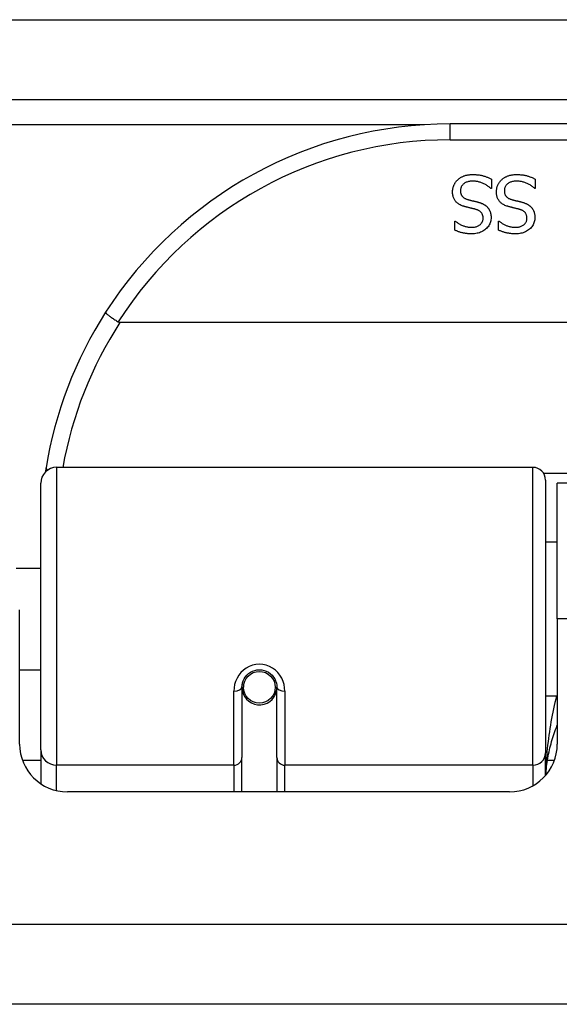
# Model space of a CAD drawing. Header units: inches. Extents: x 20 to 448, y 48 to 213.
# Tile 11 of 235: x 39.531 to 40.199, y 47.914 to 49.133. Entities that reach past the tile are written whole.
import ezdxf

# ---------------------------------------------------------------- set-up
doc = ezdxf.new("R2010")
doc.units = ezdxf.units.IN
doc.header["$MEASUREMENT"] = 0
doc.layers.add('Visible Edges(ANSI)', color=7, linetype='Continuous', lineweight=25)
doc.layers.add('Visible Tangent Edges(ANSI)', color=7, linetype='Continuous', lineweight=25)

msp = doc.modelspace()

# ---------------------------------------------------------------- linework, layer by layer
at = {"layer": 'Visible Edges(ANSI)'}
for p, q in [((19.9107, 49.0339), (61.7127, 49.0339)), ((41.5598, 49.0039), (40.0637, 49.0039)), ((40.1149, 48.9239), (40.1142, 48.9239)), ((40.1149, 48.9357), (40.1149, 48.9239)), ((40.1691, 48.9239), (40.1684, 48.9239)), ((40.1691, 48.9357), (40.1691, 48.9239)), ((40.0694, 48.8837), (40.0701, 48.8837)), ((40.0694, 48.8724), (40.0694, 48.8837)), ((40.1237, 48.8837), (40.1244, 48.8837)), ((40.1237, 48.8724), (40.1237, 48.8837)), ((41.9686, 48.7582), (39.6548, 48.7582)), ((39.5765, 48.5789), (40.1661, 48.5789)), ((39.5568, 48.2293), (39.5568, 48.5592)), ((40.1818, 48.5631), (40.1818, 48.2255)), ((40.1962, 48.3914), (40.1962, 48.5594)), ((41.4272, 48.5594), (40.1962, 48.5594)), ((40.1818, 48.4868), (40.1962, 48.4868)), ((39.5264, 48.4543), (39.5568, 48.4543)), ((39.5307, 48.2364), (39.5307, 48.4024)), ((40.1962, 48.3914), (40.1962, 48.2364)), ((39.5307, 48.3284), (39.5568, 48.3284)), ((39.8058, 48.3067), (39.8058, 48.2198)), ((39.8079, 48.3043), (39.8059, 48.3043)), ((39.8063, 48.311), (39.8082, 48.3106)), ((39.8078, 48.3107), (39.8078, 48.3067)), ((39.8467, 48.3027), (39.8491, 48.3022)), ((39.8491, 48.2198), (39.8491, 48.3067)), ((40.1818, 48.2959), (40.1962, 48.2959)), ((39.5568, 48.2293), (39.5568, 48.1874)), ((39.8058, 48.1774), (39.8058, 48.2198)), ((39.8491, 48.2198), (39.8491, 48.1774)), ((40.1818, 48.1977), (40.1818, 48.2255)), ((40.1372, 48.1774), (39.5898, 48.1774)), ((61.6142, 47.9144), (20.0092, 47.9144))]:
    msp.add_line(p, q, dxfattribs=at)
at = {"layer": 'Visible Edges(ANSI)', "flags": 128}
for points in [[(40.0731, 48.9348), (40.0737, 48.9353), (40.0743, 48.9358), (40.0749, 48.9362), (40.0755, 48.9367), (40.0761, 48.9371), (40.0767, 48.9375), (40.0774, 48.9379), (40.078, 48.9383), (40.0787, 48.9386), (40.0794, 48.939), (40.0801, 48.9393), (40.0808, 48.9395), (40.0815, 48.9398), (40.0823, 48.9401), (40.0831, 48.9403), (40.0839, 48.9405), (40.0848, 48.9406), (40.0857, 48.9408), (40.0866, 48.9409), (40.0875, 48.941), (40.0885, 48.9411), (40.0895, 48.9412), (40.0905, 48.9412), (40.0916, 48.9412)], [(40.0916, 48.9412), (40.0929, 48.9412), (40.0941, 48.9412), (40.0953, 48.9411), (40.0965, 48.941), (40.0976, 48.9409), (40.0987, 48.9408), (40.0998, 48.9407), (40.1008, 48.9405), (40.1019, 48.9403), (40.1028, 48.9401), (40.1038, 48.9399), (40.1047, 48.9396), (40.1056, 48.9393), (40.1065, 48.9391), (40.1074, 48.9388), (40.1082, 48.9385), (40.1091, 48.9381), (40.1099, 48.9378), (40.1108, 48.9375), (40.1116, 48.9372), (40.1124, 48.9368), (40.1133, 48.9364), (40.1141, 48.9361), (40.1149, 48.9357)], [(40.1274, 48.9348), (40.128, 48.9353), (40.1285, 48.9358), (40.1291, 48.9362), (40.1297, 48.9367), (40.1304, 48.9371), (40.131, 48.9375), (40.1317, 48.9379), (40.1323, 48.9383), (40.133, 48.9386), (40.1337, 48.939), (40.1344, 48.9393), (40.1351, 48.9395), (40.1358, 48.9398), (40.1366, 48.9401), (40.1374, 48.9403), (40.1382, 48.9405), (40.1391, 48.9406), (40.1399, 48.9408), (40.1409, 48.9409), (40.1418, 48.941), (40.1428, 48.9411), (40.1438, 48.9412), (40.1448, 48.9412), (40.1459, 48.9412)], [(40.1459, 48.9412), (40.1471, 48.9412), (40.1484, 48.9412), (40.1496, 48.9411), (40.1508, 48.941), (40.1519, 48.9409), (40.153, 48.9408), (40.1541, 48.9407), (40.1551, 48.9405), (40.1561, 48.9403), (40.1571, 48.9401), (40.1581, 48.9399), (40.159, 48.9396), (40.1599, 48.9393), (40.1608, 48.9391), (40.1616, 48.9388), (40.1625, 48.9385), (40.1634, 48.9381), (40.1642, 48.9378), (40.1651, 48.9375), (40.1659, 48.9372), (40.1667, 48.9368), (40.1675, 48.9364), (40.1683, 48.9361), (40.1691, 48.9357)], [(40.0667, 48.9197), (40.0667, 48.9204), (40.0667, 48.9211), (40.0668, 48.9218), (40.0669, 48.9225), (40.067, 48.9232), (40.0671, 48.9239), (40.0673, 48.9246), (40.0674, 48.9252), (40.0676, 48.9259), (40.0679, 48.9266), (40.0681, 48.9273), (40.0684, 48.9279), (40.0687, 48.9286), (40.069, 48.9293), (40.0693, 48.9299), (40.0697, 48.9305), (40.07, 48.9311), (40.0704, 48.9317), (40.0708, 48.9322), (40.0712, 48.9328), (40.0717, 48.9333), (40.0721, 48.9338), (40.0726, 48.9343), (40.0731, 48.9348)], [(40.0923, 48.9331), (40.091, 48.933), (40.0898, 48.933), (40.0886, 48.9329), (40.0875, 48.9327), (40.0865, 48.9325), (40.0854, 48.9322), (40.0845, 48.932), (40.0836, 48.9316), (40.0827, 48.9312), (40.0819, 48.9308), (40.0812, 48.9303), (40.0805, 48.9298), (40.0799, 48.9293), (40.0793, 48.9287), (40.0788, 48.9281), (40.0783, 48.9274), (40.0779, 48.9267), (40.0775, 48.926), (40.0772, 48.9253), (40.077, 48.9246), (40.0768, 48.9238), (40.0766, 48.923), (40.0765, 48.9221), (40.0765, 48.9212)], [(40.1142, 48.9239), (40.1134, 48.9246), (40.1126, 48.9253), (40.1118, 48.9259), (40.1109, 48.9266), (40.1101, 48.9272), (40.1092, 48.9277), (40.1083, 48.9283), (40.1074, 48.9288), (40.1065, 48.9293), (40.1056, 48.9298), (40.1046, 48.9302), (40.1036, 48.9306), (40.1027, 48.931), (40.1017, 48.9314), (40.1007, 48.9317), (40.0998, 48.932), (40.0988, 48.9322), (40.0979, 48.9325), (40.0969, 48.9326), (40.096, 48.9328), (40.0951, 48.9329), (40.0941, 48.933), (40.0932, 48.933), (40.0923, 48.9331)], [(40.121, 48.9197), (40.121, 48.9204), (40.121, 48.9211), (40.1211, 48.9218), (40.1211, 48.9225), (40.1213, 48.9232), (40.1214, 48.9239), (40.1215, 48.9246), (40.1217, 48.9252), (40.1219, 48.9259), (40.1221, 48.9266), (40.1224, 48.9273), (40.1227, 48.9279), (40.1229, 48.9286), (40.1233, 48.9293), (40.1236, 48.9299), (40.1239, 48.9305), (40.1243, 48.9311), (40.1247, 48.9317), (40.1251, 48.9322), (40.1255, 48.9328), (40.126, 48.9333), (40.1264, 48.9338), (40.1269, 48.9343), (40.1274, 48.9348)], [(40.1466, 48.9331), (40.1453, 48.933), (40.1441, 48.933), (40.1429, 48.9329), (40.1418, 48.9327), (40.1407, 48.9325), (40.1397, 48.9322), (40.1388, 48.932), (40.1379, 48.9316), (40.137, 48.9312), (40.1362, 48.9308), (40.1355, 48.9303), (40.1348, 48.9298), (40.1341, 48.9293), (40.1335, 48.9287), (40.133, 48.9281), (40.1326, 48.9274), (40.1321, 48.9267), (40.1318, 48.926), (40.1315, 48.9253), (40.1312, 48.9246), (40.131, 48.9238), (40.1309, 48.923), (40.1308, 48.9221), (40.1308, 48.9212)], [(40.1684, 48.9239), (40.1677, 48.9246), (40.1669, 48.9253), (40.166, 48.9259), (40.1652, 48.9266), (40.1644, 48.9272), (40.1635, 48.9277), (40.1626, 48.9283), (40.1617, 48.9288), (40.1608, 48.9293), (40.1598, 48.9298), (40.1589, 48.9302), (40.1579, 48.9306), (40.1569, 48.931), (40.156, 48.9314), (40.155, 48.9317), (40.154, 48.932), (40.1531, 48.9322), (40.1521, 48.9325), (40.1512, 48.9326), (40.1503, 48.9328), (40.1493, 48.9329), (40.1484, 48.933), (40.1475, 48.933), (40.1466, 48.9331)], [(40.0808, 48.9019), (40.0796, 48.9023), (40.0784, 48.9027), (40.0774, 48.9031), (40.0763, 48.9036), (40.0754, 48.9041), (40.0744, 48.9047), (40.0736, 48.9053), (40.0728, 48.9059), (40.072, 48.9065), (40.0713, 48.9072), (40.0707, 48.9079), (40.0701, 48.9086), (40.0695, 48.9094), (40.069, 48.9102), (40.0686, 48.911), (40.0682, 48.9119), (40.0678, 48.9127), (40.0675, 48.9137), (40.0673, 48.9146), (40.0671, 48.9156), (40.0669, 48.9166), (40.0668, 48.9176), (40.0667, 48.9186), (40.0667, 48.9197)], [(40.0765, 48.9212), (40.0765, 48.9205), (40.0766, 48.9199), (40.0766, 48.9192), (40.0767, 48.9186), (40.0769, 48.918), (40.077, 48.9174), (40.0772, 48.9168), (40.0774, 48.9163), (40.0777, 48.9158), (40.078, 48.9153), (40.0783, 48.9148), (40.0786, 48.9143), (40.079, 48.9139), (40.0794, 48.9135), (40.0798, 48.9131), (40.0803, 48.9127), (40.0808, 48.9124), (40.0813, 48.912), (40.0819, 48.9117), (40.0825, 48.9114), (40.0831, 48.9111), (40.0838, 48.9109), (40.0845, 48.9106), (40.0852, 48.9104)], [(40.135, 48.9019), (40.1338, 48.9023), (40.1327, 48.9027), (40.1316, 48.9031), (40.1306, 48.9036), (40.1296, 48.9041), (40.1287, 48.9047), (40.1278, 48.9053), (40.127, 48.9059), (40.1263, 48.9065), (40.1256, 48.9072), (40.1249, 48.9079), (40.1243, 48.9086), (40.1238, 48.9094), (40.1233, 48.9102), (40.1229, 48.911), (40.1225, 48.9119), (40.1221, 48.9127), (40.1218, 48.9137), (40.1215, 48.9146), (40.1213, 48.9156), (40.1212, 48.9166), (40.1211, 48.9176), (40.121, 48.9186), (40.121, 48.9197)], [(40.1308, 48.9212), (40.1308, 48.9205), (40.1308, 48.9199), (40.1309, 48.9192), (40.131, 48.9186), (40.1311, 48.918), (40.1313, 48.9174), (40.1315, 48.9168), (40.1317, 48.9163), (40.132, 48.9158), (40.1322, 48.9153), (40.1325, 48.9148), (40.1329, 48.9143), (40.1332, 48.9139), (40.1336, 48.9135), (40.1341, 48.9131), (40.1345, 48.9127), (40.135, 48.9124), (40.1356, 48.912), (40.1361, 48.9117), (40.1368, 48.9114), (40.1374, 48.9111), (40.1381, 48.9109), (40.1388, 48.9106), (40.1395, 48.9104)], [(40.0953, 48.8981), (40.0948, 48.8983), (40.0943, 48.8984), (40.0937, 48.8986), (40.0931, 48.8987), (40.0926, 48.8989), (40.092, 48.899), (40.0913, 48.8992), (40.0907, 48.8993), (40.09, 48.8995), (40.0894, 48.8996), (40.0887, 48.8998), (40.088, 48.9), (40.0873, 48.9002), (40.0866, 48.9003), (40.0859, 48.9005), (40.0852, 48.9007), (40.0846, 48.9008), (40.084, 48.901), (40.0834, 48.9011), (40.0828, 48.9013), (40.0823, 48.9014), (40.0818, 48.9016), (40.0812, 48.9017), (40.0808, 48.9019)], [(40.0852, 48.9104), (40.0858, 48.9102), (40.0863, 48.9101), (40.0868, 48.9099), (40.0874, 48.9098), (40.0879, 48.9097), (40.0884, 48.9095), (40.0889, 48.9094), (40.0894, 48.9093), (40.0898, 48.9092), (40.0903, 48.909), (40.0908, 48.9089), (40.0912, 48.9088), (40.0917, 48.9087), (40.0922, 48.9086), (40.0927, 48.9085), (40.0932, 48.9084), (40.0937, 48.9082), (40.0943, 48.9081), (40.0949, 48.908), (40.0955, 48.9078), (40.0961, 48.9077), (40.0967, 48.9075), (40.0974, 48.9073), (40.098, 48.9072)], [(40.098, 48.9072), (40.0986, 48.907), (40.0992, 48.9068), (40.0998, 48.9066), (40.1004, 48.9065), (40.101, 48.9063), (40.1015, 48.9061), (40.1021, 48.9059), (40.1026, 48.9056), (40.1031, 48.9054), (40.1036, 48.9052), (40.1041, 48.905), (40.1046, 48.9047), (40.1051, 48.9045), (40.1056, 48.9042), (40.106, 48.9039), (40.1065, 48.9036), (40.1069, 48.9033), (40.1074, 48.903), (40.1078, 48.9027), (40.1082, 48.9024), (40.1086, 48.902), (40.109, 48.9017), (40.1094, 48.9013), (40.1098, 48.9009)], [(40.1098, 48.9009), (40.1101, 48.9005), (40.1105, 48.9001), (40.1108, 48.8997), (40.1111, 48.8992), (40.1114, 48.8988), (40.1117, 48.8983), (40.112, 48.8979), (40.1122, 48.8974), (40.1125, 48.8969), (40.1127, 48.8964), (40.1129, 48.8959), (40.1131, 48.8954), (40.1133, 48.8949), (40.1135, 48.8943), (40.1137, 48.8937), (40.1138, 48.8932), (40.1139, 48.8926), (40.1141, 48.892), (40.1141, 48.8914), (40.1142, 48.8907), (40.1143, 48.8901), (40.1143, 48.8894), (40.1143, 48.8888), (40.1144, 48.8881)], [(40.1496, 48.8981), (40.149, 48.8983), (40.1485, 48.8984), (40.148, 48.8986), (40.1474, 48.8987), (40.1468, 48.8989), (40.1462, 48.899), (40.1456, 48.8992), (40.145, 48.8993), (40.1443, 48.8995), (40.1436, 48.8996), (40.1429, 48.8998), (40.1422, 48.9), (40.1415, 48.9002), (40.1408, 48.9003), (40.1402, 48.9005), (40.1395, 48.9007), (40.1389, 48.9008), (40.1383, 48.901), (40.1377, 48.9011), (40.1371, 48.9013), (40.1366, 48.9014), (40.136, 48.9016), (40.1355, 48.9017), (40.135, 48.9019)], [(40.1395, 48.9104), (40.14, 48.9102), (40.1406, 48.9101), (40.1411, 48.9099), (40.1416, 48.9098), (40.1421, 48.9097), (40.1426, 48.9095), (40.1431, 48.9094), (40.1436, 48.9093), (40.1441, 48.9092), (40.1446, 48.909), (40.145, 48.9089), (40.1455, 48.9088), (40.146, 48.9087), (40.1465, 48.9086), (40.147, 48.9085), (40.1475, 48.9084), (40.148, 48.9082), (40.1486, 48.9081), (40.1491, 48.908), (40.1497, 48.9078), (40.1504, 48.9077), (40.151, 48.9075), (40.1516, 48.9073), (40.1523, 48.9072)], [(40.1523, 48.9072), (40.1529, 48.907), (40.1535, 48.9068), (40.1541, 48.9066), (40.1547, 48.9065), (40.1552, 48.9063), (40.1558, 48.9061), (40.1563, 48.9059), (40.1569, 48.9056), (40.1574, 48.9054), (40.1579, 48.9052), (40.1584, 48.905), (40.1589, 48.9047), (40.1594, 48.9045), (40.1598, 48.9042), (40.1603, 48.9039), (40.1607, 48.9036), (40.1612, 48.9033), (40.1616, 48.903), (40.162, 48.9027), (40.1625, 48.9024), (40.1629, 48.902), (40.1633, 48.9017), (40.1636, 48.9013), (40.164, 48.9009)], [(40.164, 48.9009), (40.1644, 48.9005), (40.1647, 48.9001), (40.1651, 48.8997), (40.1654, 48.8992), (40.1657, 48.8988), (40.166, 48.8983), (40.1662, 48.8979), (40.1665, 48.8974), (40.1668, 48.8969), (40.167, 48.8964), (40.1672, 48.8959), (40.1674, 48.8954), (40.1676, 48.8949), (40.1678, 48.8943), (40.1679, 48.8937), (40.1681, 48.8932), (40.1682, 48.8926), (40.1683, 48.892), (40.1684, 48.8914), (40.1685, 48.8907), (40.1685, 48.8901), (40.1686, 48.8894), (40.1686, 48.8888), (40.1686, 48.8881)], [(40.0899, 48.876), (40.091, 48.876), (40.092, 48.8761), (40.093, 48.8762), (40.094, 48.8763), (40.0949, 48.8765), (40.0958, 48.8767), (40.0967, 48.877), (40.0975, 48.8773), (40.0983, 48.8777), (40.0991, 48.8781), (40.0998, 48.8786), (40.1005, 48.879), (40.1011, 48.8796), (40.1017, 48.8801), (40.1023, 48.8807), (40.1027, 48.8813), (40.1032, 48.8819), (40.1035, 48.8826), (40.1038, 48.8833), (40.1041, 48.884), (40.1043, 48.8847), (40.1044, 48.8855), (40.1045, 48.8863), (40.1045, 48.8871)], [(40.1144, 48.8881), (40.1143, 48.8867), (40.1142, 48.8853), (40.1139, 48.884), (40.1136, 48.8827), (40.1132, 48.8814), (40.1127, 48.8802), (40.1121, 48.879), (40.1114, 48.8778), (40.1106, 48.8767), (40.1097, 48.8757), (40.1087, 48.8746), (40.1076, 48.8736), (40.1065, 48.8727), (40.1053, 48.8719), (40.104, 48.8711), (40.1027, 48.8704), (40.1014, 48.8698), (40.1, 48.8693), (40.0985, 48.8688), (40.097, 48.8685), (40.0955, 48.8682), (40.0939, 48.868), (40.0922, 48.8679), (40.0905, 48.8678)], [(40.1045, 48.8871), (40.1045, 48.8879), (40.1045, 48.8886), (40.1044, 48.8892), (40.1043, 48.8899), (40.1041, 48.8905), (40.1039, 48.8911), (40.1037, 48.8917), (40.1035, 48.8923), (40.1032, 48.8928), (40.1029, 48.8933), (40.1025, 48.8938), (40.1021, 48.8943), (40.1017, 48.8947), (40.1013, 48.8951), (40.1008, 48.8955), (40.1003, 48.8959), (40.0998, 48.8962), (40.0992, 48.8966), (40.0987, 48.8969), (40.098, 48.8972), (40.0974, 48.8974), (40.0967, 48.8977), (40.096, 48.8979), (40.0953, 48.8981)], [(40.1442, 48.876), (40.1452, 48.876), (40.1463, 48.8761), (40.1473, 48.8762), (40.1482, 48.8763), (40.1492, 48.8765), (40.1501, 48.8767), (40.1509, 48.877), (40.1518, 48.8773), (40.1526, 48.8777), (40.1533, 48.8781), (40.1541, 48.8786), (40.1548, 48.879), (40.1554, 48.8796), (40.156, 48.8801), (40.1565, 48.8807), (40.157, 48.8813), (40.1574, 48.8819), (40.1578, 48.8826), (40.1581, 48.8833), (40.1584, 48.884), (40.1585, 48.8847), (40.1587, 48.8855), (40.1588, 48.8863), (40.1588, 48.8871)], [(40.1686, 48.8881), (40.1686, 48.8867), (40.1684, 48.8853), (40.1682, 48.884), (40.1679, 48.8827), (40.1675, 48.8814), (40.1669, 48.8802), (40.1663, 48.879), (40.1656, 48.8778), (40.1648, 48.8767), (40.164, 48.8757), (40.163, 48.8746), (40.1619, 48.8736), (40.1608, 48.8727), (40.1596, 48.8719), (40.1583, 48.8711), (40.157, 48.8704), (40.1557, 48.8698), (40.1543, 48.8693), (40.1528, 48.8688), (40.1513, 48.8685), (40.1498, 48.8682), (40.1482, 48.868), (40.1465, 48.8679), (40.1448, 48.8678)], [(40.1588, 48.8871), (40.1588, 48.8879), (40.1587, 48.8886), (40.1587, 48.8892), (40.1585, 48.8899), (40.1584, 48.8905), (40.1582, 48.8911), (40.158, 48.8917), (40.1577, 48.8923), (40.1575, 48.8928), (40.1571, 48.8933), (40.1568, 48.8938), (40.1564, 48.8943), (40.156, 48.8947), (40.1556, 48.8951), (40.1551, 48.8955), (40.1546, 48.8959), (40.1541, 48.8962), (40.1535, 48.8966), (40.1529, 48.8969), (40.1523, 48.8972), (40.1517, 48.8974), (40.151, 48.8977), (40.1503, 48.8979), (40.1496, 48.8981)], [(40.0701, 48.8837), (40.0707, 48.8832), (40.0713, 48.8827), (40.0719, 48.8822), (40.0726, 48.8817), (40.0733, 48.8812), (40.074, 48.8808), (40.0747, 48.8803), (40.0755, 48.8799), (40.0763, 48.8795), (40.0771, 48.8791), (40.0779, 48.8787), (40.0788, 48.8783), (40.0797, 48.8779), (40.0806, 48.8776), (40.0815, 48.8773), (40.0824, 48.877), (40.0833, 48.8768), (40.0842, 48.8765), (40.0851, 48.8764), (40.0861, 48.8762), (40.087, 48.8761), (40.088, 48.876), (40.0889, 48.876), (40.0899, 48.876)], [(40.1244, 48.8837), (40.125, 48.8832), (40.1256, 48.8827), (40.1262, 48.8822), (40.1269, 48.8817), (40.1276, 48.8812), (40.1283, 48.8808), (40.129, 48.8803), (40.1298, 48.8799), (40.1306, 48.8795), (40.1314, 48.8791), (40.1322, 48.8787), (40.1331, 48.8783), (40.134, 48.8779), (40.1348, 48.8776), (40.1357, 48.8773), (40.1367, 48.877), (40.1376, 48.8768), (40.1385, 48.8765), (40.1394, 48.8764), (40.1403, 48.8762), (40.1413, 48.8761), (40.1422, 48.876), (40.1432, 48.876), (40.1442, 48.876)], [(40.0905, 48.8678), (40.0895, 48.8678), (40.0885, 48.8679), (40.0876, 48.8679), (40.0866, 48.868), (40.0857, 48.868), (40.0847, 48.8681), (40.0838, 48.8682), (40.0829, 48.8683), (40.0819, 48.8685), (40.081, 48.8686), (40.0801, 48.8688), (40.0793, 48.869), (40.0784, 48.8692), (40.0775, 48.8694), (40.0767, 48.8697), (40.0758, 48.8699), (40.075, 48.8702), (40.0742, 48.8704), (40.0734, 48.8707), (40.0726, 48.871), (40.0718, 48.8714), (40.071, 48.8717), (40.0702, 48.872), (40.0694, 48.8724)], [(40.1448, 48.8678), (40.1438, 48.8678), (40.1428, 48.8679), (40.1418, 48.8679), (40.1409, 48.868), (40.1399, 48.868), (40.139, 48.8681), (40.1381, 48.8682), (40.1371, 48.8683), (40.1362, 48.8685), (40.1353, 48.8686), (40.1344, 48.8688), (40.1335, 48.869), (40.1327, 48.8692), (40.1318, 48.8694), (40.1309, 48.8697), (40.1301, 48.8699), (40.1293, 48.8702), (40.1284, 48.8704), (40.1276, 48.8707), (40.1268, 48.871), (40.126, 48.8714), (40.1252, 48.8717), (40.1245, 48.872), (40.1237, 48.8724)], [(39.6371, 48.7707), (39.6371, 48.7706), (39.6371, 48.7705), (39.6372, 48.7703), (39.6374, 48.77), (39.6377, 48.7697), (39.638, 48.7694), (39.6384, 48.769), (39.6389, 48.7686), (39.6394, 48.7682), (39.64, 48.7677), (39.6406, 48.7672), (39.6413, 48.7667), (39.6421, 48.7661), (39.6429, 48.7655), (39.6437, 48.7649), (39.6446, 48.7642), (39.6455, 48.7636), (39.6465, 48.7629), (39.6475, 48.7622), (39.6485, 48.7615), (39.6496, 48.7609), (39.6506, 48.7601), (39.6517, 48.7594), (39.6528, 48.7587)], [(39.6548, 48.7582), (39.6547, 48.7582), (39.6547, 48.7582), (39.6546, 48.7582), (39.6545, 48.7582), (39.6544, 48.7582), (39.6543, 48.7582), (39.6542, 48.7582), (39.6541, 48.7583), (39.654, 48.7583), (39.6539, 48.7583), (39.6539, 48.7583), (39.6538, 48.7583), (39.6537, 48.7583), (39.6536, 48.7584), (39.6535, 48.7584), (39.6534, 48.7584), (39.6533, 48.7585), (39.6533, 48.7585), (39.6532, 48.7585), (39.6531, 48.7586), (39.653, 48.7586), (39.6529, 48.7587), (39.6529, 48.7587), (39.6528, 48.7587)], [(39.5633, 48.5781), (39.5633, 48.5779), (39.5633, 48.5777), (39.5632, 48.5775), (39.5632, 48.5773), (39.5632, 48.577), (39.5631, 48.5768), (39.5631, 48.5766), (39.5631, 48.5764), (39.563, 48.5762), (39.563, 48.576), (39.563, 48.5758), (39.5629, 48.5756), (39.5629, 48.5754), (39.5629, 48.5752), (39.5628, 48.575), (39.5628, 48.5748), (39.5628, 48.5745), (39.5627, 48.5743), (39.5627, 48.5741), (39.5627, 48.5739), (39.5626, 48.5737), (39.5626, 48.5735), (39.5626, 48.5733), (39.5625, 48.5731)], [(39.8058, 48.3067), (39.806, 48.3093), (39.8065, 48.312), (39.8073, 48.3145), (39.8085, 48.317), (39.8099, 48.3194), (39.8118, 48.3216), (39.8139, 48.3236), (39.8163, 48.3252), (39.8189, 48.3266), (39.8217, 48.3275), (39.8245, 48.3282), (39.8275, 48.3284), (39.8305, 48.3281), (39.8333, 48.3275), (39.8361, 48.3265), (39.8387, 48.3252), (39.8411, 48.3235), (39.8432, 48.3216), (39.845, 48.3194), (39.8465, 48.317), (39.8476, 48.3145), (39.8485, 48.3119), (39.849, 48.3093), (39.8491, 48.3067)], [(40.1822, 48.1982), (40.1824, 48.2008), (40.1826, 48.2034), (40.1829, 48.206), (40.1831, 48.2086), (40.1835, 48.2111), (40.1838, 48.2137), (40.1842, 48.2163), (40.1846, 48.2189), (40.1851, 48.2215), (40.1856, 48.224), (40.1861, 48.2266), (40.1867, 48.2292), (40.1873, 48.2318), (40.1879, 48.2343), (40.1886, 48.2369), (40.1893, 48.2394), (40.19, 48.242), (40.1908, 48.2445), (40.1916, 48.247), (40.1925, 48.2496), (40.1933, 48.2521), (40.1943, 48.2546), (40.1952, 48.2571), (40.1962, 48.2596)]]:
    msp.add_lwpolyline(points, dxfattribs=at)
at = {"layer": 'Visible Edges(ANSI)'}
msp.add_circle((39.8275, 48.3067), 0.0197, dxfattribs=at)
for centre, radius, start, end in [((40.0637, 48.497), 0.5069, 90, 147.3142), ((40.0637, 48.497), 0.5069, 147.3142, 170.7932), ((39.5765, 48.5592), 0.0197, 90, 180), ((40.1661, 48.5631), 0.0157, 0, 90), ((39.8275, 48.3067), 0.0217, 180, 348.1708), ((39.5898, 48.2364), 0.0591, 180, 270), ((40.1372, 48.2364), 0.0591, 270, 0)]:
    msp.add_arc(centre, radius, start, end, dxfattribs=at)
at = {"layer": 'Visible Tangent Edges(ANSI)'}
for p, q in [((19.9107, 49.1329), (60.9456, 49.1329)), ((40.0319, 49.0029), (24.9401, 49.0029)), ((40.0637, 48.9842), (40.0637, 49.0039)), ((40.0637, 48.9842), (41.5598, 48.9842)), ((39.5765, 48.5789), (39.5765, 48.2103)), ((40.1661, 48.2103), (40.1661, 48.5789)), ((41.4439, 48.5712), (40.1796, 48.5712)), ((41.4272, 48.3914), (40.1962, 48.3914)), ((39.796, 48.2103), (39.796, 48.302)), ((39.859, 48.302), (39.859, 48.2103)), ((39.5341, 48.2166), (39.5568, 48.2166)), ((39.5765, 48.1789), (39.5765, 48.2103)), ((39.796, 48.2103), (39.5765, 48.2103)), ((39.796, 48.2103), (39.796, 48.1774)), ((40.1661, 48.2103), (39.859, 48.2103)), ((39.859, 48.1774), (39.859, 48.2103)), ((40.1661, 48.2103), (40.1661, 48.1849)), ((40.1843, 48.2166), (40.1928, 48.2166)), ((20.0092, 48.0134), (61.6142, 48.0134))]:
    msp.add_line(p, q, dxfattribs=at)
at = {"layer": 'Visible Tangent Edges(ANSI)', "flags": 128}
for points in [[(39.859, 48.302), (39.8587, 48.306), (39.858, 48.3101), (39.8568, 48.314), (39.8551, 48.3179), (39.853, 48.3215), (39.8504, 48.3248), (39.8473, 48.3278), (39.8439, 48.3304), (39.8401, 48.3324), (39.836, 48.334), (39.8318, 48.3349), (39.8275, 48.3353), (39.8232, 48.3349), (39.819, 48.334), (39.815, 48.3325), (39.8112, 48.3304), (39.8077, 48.3279), (39.8046, 48.3249), (39.802, 48.3215), (39.7998, 48.3179), (39.7981, 48.314), (39.7969, 48.3101), (39.7962, 48.306), (39.796, 48.302)], [(40.1954, 48.2959), (40.1944, 48.2919), (40.1934, 48.288), (40.1925, 48.284), (40.1916, 48.28), (40.1908, 48.276), (40.19, 48.272), (40.1892, 48.2679), (40.1885, 48.2639), (40.1878, 48.2598), (40.1871, 48.2558), (40.1865, 48.2517), (40.1859, 48.2476), (40.1854, 48.2435), (40.1849, 48.2394), (40.1844, 48.2352), (40.184, 48.2311), (40.1836, 48.227), (40.1833, 48.2228), (40.183, 48.2187), (40.1827, 48.2145), (40.1825, 48.2104), (40.1823, 48.2062), (40.1821, 48.2021), (40.182, 48.1979)]]:
    msp.add_lwpolyline(points, dxfattribs=at)
at = {"layer": 'Visible Tangent Edges(ANSI)'}
for centre, start, end in [((40.0637, 48.497), 90, 147.5011), ((40.0637, 48.4932), 147.0552, 169.8777)]:
    msp.add_arc(centre, 0.4872, start, end, dxfattribs=at)
for centre, major_axis, ratio, start_param, end_param in [((39.5828, 48.5749), (-0.0194, 0.0031), 0.187438, 0, 0.544489), ((39.796, 48.3067), (0.00984, 0), 0.476565, 4.712389, 6.283185), ((39.859, 48.3067), (-0.00984, 0), 0.476565, 0, 1.570796), ((39.5765, 48.2293), (-0.0197, 0), 0.965926, 0, 1.570796), ((39.796, 48.2198), (0.00984, 0), 0.965926, 4.712389, 6.283185), ((39.859, 48.2198), (-0.00984, 0), 0.965926, 0, 1.570796), ((40.1661, 48.2255), (0.0157, 0), 0.965926, 4.712389, 6.283185)]:
    msp.add_ellipse(centre, major_axis=major_axis, ratio=ratio, start_param=start_param, end_param=end_param, dxfattribs=at)

doc.saveas('drawing.dxf')
